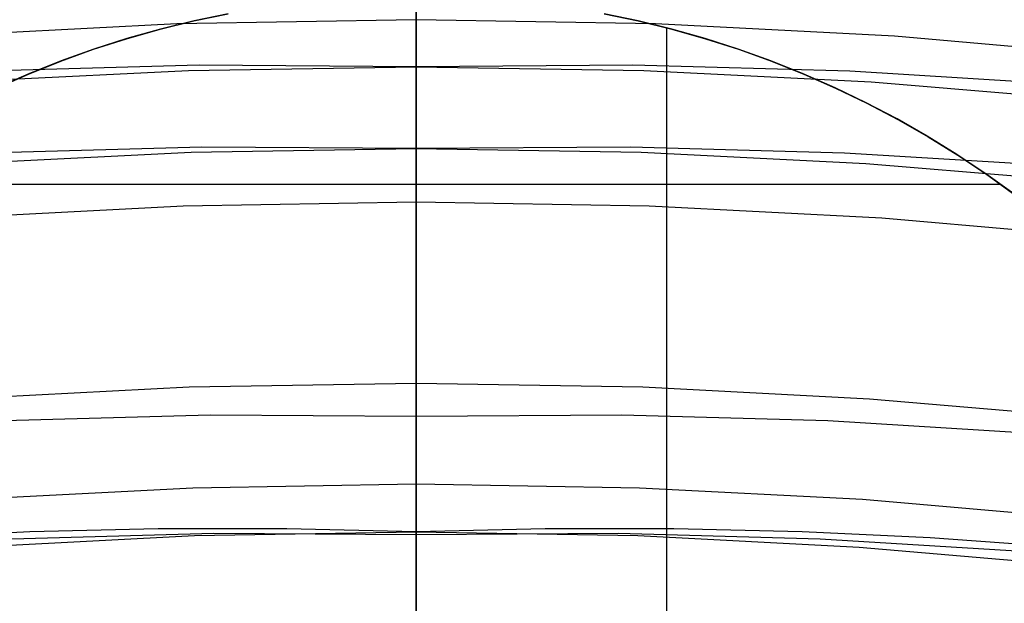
# Model space of a CAD drawing. Header units: millimetres. Extents: x 9001 to 10165, y -167 to 850.
# Tile 169 of 216: x 9580.19 to 9584.12, y 508.18 to 510.51. Entities that reach past the tile are written whole.
import ezdxf

# ---------------------------------------------------------------- set-up
doc = ezdxf.new("R2010")
doc.units = ezdxf.units.MM
for name, color, linetype in [('1', 7, 'Continuous'), ('COLOR EXT', 7, 'Continuous'), ('luz', 7, 'Continuous')]:
    doc.layers.add(name, color=color, linetype=linetype)

msp = doc.modelspace()

# ---------------------------------------------------------------- linework, layer by layer
at = {"layer": '1', "color": 250, "true_color": 0x111111}
for p, q in [((9581.7702, 550.8384, 45.7922), (9581.7702, 509.9968, 45.7922)), ((9581.7702, 530.3418, 228.5255), (9581.7702, 500.012, 228.5255)), ((9581.7702, 525.8701, 98.6312), (9581.7702, 510.3231, 98.6312)), ((9581.7702, 517.4601, 222.7), (9581.7702, 503.6204, 222.7)), ((9579.9543, 510.263, 98.6312), (9580.8618, 510.3081, 98.6312)), ((9580.9049, 510.3287, 98.6312), (9580.0398, 510.3051, 98.6312)), ((9580.8618, 510.3081, 98.6312), (9581.7702, 510.3231, 98.6312)), ((9581.7702, 510.3231, 98.6312), (9580.9049, 510.3287, 98.6312)), ((9582.6356, 510.3287, 98.6312), (9581.7702, 510.3231, 98.6312)), ((9581.7702, 510.185, 98.629), (9581.7702, 510.3231, 98.6312)), ((9581.7702, 510.3231, 98.6312), (9582.6787, 510.3081, 98.6312)), ((9583.5007, 510.3051, 98.6312), (9582.6356, 510.3287, 98.6312)), ((9582.6787, 510.3081, 98.6312), (9583.5862, 510.263, 98.6312)), ((9584.3644, 510.2524, 98.6312), (9583.5007, 510.3051, 98.6312)), ((9583.5862, 510.263, 98.6312), (9584.4917, 510.188, 98.6312)), ((9581.7702, 510.047, 98.6221), (9581.7702, 510.185, 98.629)), ((9581.7702, 509.9094, 98.6107), (9581.7702, 510.047, 98.6221)), ((9579.9758, 509.9374, 45.7922), (9580.8726, 509.9819, 45.7922)), ((9580.9152, 510.0023, 45.7922), (9580.0604, 509.979, 45.7922)), ((9580.8726, 509.9819, 45.7922), (9581.7702, 509.9968, 45.7922)), ((9581.7702, 509.9968, 45.7922), (9580.9152, 510.0023, 45.7922)), ((9582.6253, 510.0023, 45.7922), (9581.7702, 509.9968, 45.7922)), ((9581.7702, 509.9968, 45.7922), (9581.7702, 509.9177, 45.7935)), ((9581.7702, 509.9968, 45.7922), (9582.6679, 509.9819, 45.7922)), ((9583.4801, 509.979, 45.7922), (9582.6253, 510.0023, 45.7922)), ((9582.6679, 509.9819, 45.7922), (9583.5646, 509.9374, 45.7922)), ((9584.3336, 509.9269, 45.7922), (9583.4801, 509.979, 45.7922)), ((9581.7702, 509.9177, 45.7935), (9581.7702, 509.8386, 45.7974)), ((9581.7702, 509.7722, 98.5947), (9581.7702, 509.9094, 98.6107)), ((9583.5646, 509.9374, 45.7922), (9584.4594, 509.8633, 45.7922)), ((9581.7702, 509.8386, 45.7974), (9581.7702, 509.7598, 45.804)), ((9581.7702, 509.6356, 98.5741), (9581.7702, 509.7722, 98.5947)), ((9581.7702, 509.7598, 45.804), (9581.7702, 509.6812, 45.8131)), ((9581.7702, 509.6812, 45.8131), (9581.7702, 509.6029, 45.8248)), ((9581.7702, 509.4998, 98.5491), (9581.7702, 509.6356, 98.5741)), ((9581.7702, 509.6029, 45.8248), (9581.7702, 509.5251, 45.8391)), ((9581.7702, 509.5251, 45.8391), (9581.7702, 509.4478, 45.856)), ((9581.7702, 509.3649, 98.5195), (9581.7702, 509.4998, 98.5491)), ((9581.7702, 509.4478, 45.856), (9581.7702, 509.3711, 45.8754)), ((9581.7702, 509.3711, 45.8754), (9581.7702, 509.2951, 45.8974)), ((9581.7702, 509.231, 98.4855), (9581.7702, 509.3649, 98.5195)), ((9581.7702, 509.2951, 45.8974), (9581.7702, 509.2199, 45.9218)), ((9581.7702, 509.0983, 98.4471), (9581.7702, 509.231, 98.4855)), ((9581.7702, 509.2199, 45.9218), (9581.7702, 509.1455, 45.9488)), ((9581.7702, 509.1455, 45.9488), (9581.7702, 509.072, 45.9781)), ((9581.7702, 508.967, 98.4043), (9581.7702, 509.0983, 98.4471)), ((9581.7702, 509.072, 45.9781), (9581.7702, 508.9995, 46.0099)), ((9581.7702, 508.9995, 46.0099), (9581.7702, 508.9282, 46.0441)), ((9581.7702, 508.8372, 98.3572), (9581.7702, 508.967, 98.4043)), ((9580.9488, 508.9335, 46.0441), (9580.1277, 508.9111, 46.0441)), ((9581.7702, 508.9282, 46.0441), (9580.9488, 508.9335, 46.0441)), ((9582.5917, 508.9335, 46.0441), (9581.7702, 508.9282, 46.0441)), ((9581.7702, 504.3458, 48.3312), (9581.7702, 508.9282, 46.0441)), ((9583.4128, 508.9111, 46.0441), (9582.5917, 508.9335, 46.0441)), ((9584.2327, 508.861, 46.0441), (9583.4128, 508.9111, 46.0441)), ((9581.7702, 508.709, 98.3058), (9581.7702, 508.8372, 98.3572)), ((9581.7702, 508.5825, 98.2502), (9581.7702, 508.709, 98.3058)), ((9581.7702, 508.458, 98.1904), (9581.7702, 508.5825, 98.2502)), ((9580.2291, 508.4682, 242.75), (9579.7189, 508.4443, 242.75)), ((9580.0025, 508.4079, 250.75), (9580.8858, 508.4536, 250.75)), ((9580.0025, 508.4079, 246.75), (9580.8858, 508.4536, 246.75)), ((9580.1573, 508.4413, 98.1904), (9580.9636, 508.4633, 98.1904)), ((9580.7411, 508.4803, 242.75), (9580.2291, 508.4682, 242.75)), ((9581.2549, 508.4806, 242.75), (9580.7411, 508.4803, 242.75)), ((9580.8858, 508.4536, 250.75), (9581.7702, 508.4689, 250.75)), ((9580.8858, 508.4536, 246.75), (9581.7702, 508.4689, 246.75)), ((9580.9636, 508.4633, 98.1904), (9581.7702, 508.458, 98.1904)), ((9581.7702, 508.4689, 242.75), (9581.2549, 508.4806, 242.75)), ((9582.2856, 508.4806, 242.75), (9581.7702, 508.4689, 242.75)), ((9581.7702, 508.4586, 242.1411), (9581.7702, 508.4689, 242.75)), ((9581.7702, 508.4689, 250.75), (9581.7702, 507.4689, 250.75)), ((9581.7702, 508.4689, 250.75), (9581.7702, 508.4689, 242.75)), ((9581.7702, 508.4689, 250.75), (9582.6546, 508.4536, 250.75)), ((9581.7702, 508.4689, 246.75), (9582.6546, 508.4536, 246.75)), ((9581.7702, 508.458, 98.1904), (9582.5769, 508.4633, 98.1904)), ((9581.7702, 508.4278, 241.5328), (9581.7702, 508.4586, 242.1411)), ((9581.7702, 508.458, 98.1904), (9581.7702, 504.3458, 96.1312)), ((9582.7993, 508.4803, 242.75), (9582.2856, 508.4806, 242.75)), ((9582.5769, 508.4633, 98.1904), (9583.3832, 508.4413, 98.1904)), ((9582.6546, 508.4536, 250.75), (9583.538, 508.4079, 250.75)), ((9582.6546, 508.4536, 246.75), (9583.538, 508.4079, 246.75)), ((9583.3114, 508.4682, 242.75), (9582.7993, 508.4803, 242.75)), ((9583.8216, 508.4443, 242.75), (9583.3114, 508.4682, 242.75)), ((9581.7702, 508.3765, 240.9259), (9581.7702, 508.4278, 241.5328)), ((9583.3832, 508.4413, 98.1904), (9584.1884, 508.3921, 98.1904)), ((9584.3298, 508.4089, 242.75), (9583.8216, 508.4443, 242.75)), ((9581.7702, 508.3048, 240.3211), (9581.7702, 508.3765, 240.9259)), ((9583.538, 508.4079, 250.75), (9584.4192, 508.3316, 250.75)), ((9583.538, 508.4079, 246.75), (9584.4192, 508.3316, 246.75)), ((9581.7702, 508.2127, 239.7191), (9581.7702, 508.3048, 240.3211)), ((9581.7702, 508.1004, 239.1205), (9581.7702, 508.2127, 239.7191))]:
    msp.add_line(p, q, dxfattribs=at)
at = {"layer": 'COLOR EXT', "color": 30, "true_color": 0xff8d00}
for p, q in [((9581.7702, 504.6052, 26.5621), (9581.7702, 515.3552, 26.5621)), ((9580.8842, 510.5059, 26.5621), (9581.0202, 510.5343, 26.5621)), ((9580.8842, 510.5059, 21.4121), (9581.0202, 510.5343, 21.4121)), ((9581.0202, 510.5343, 16.2621), (9580.8846, 510.5059, 16.2621)), ((9582.6559, 510.5059, 16.2621), (9582.5202, 510.5343, 16.2621)), ((9582.5202, 510.5343, 26.5621), (9582.6563, 510.5059, 26.5621)), ((9582.5202, 510.5343, 21.4121), (9582.6563, 510.5059, 21.4121)), ((9580.7493, 510.4727, 26.5621), (9580.8842, 510.5059, 26.5621)), ((9580.7493, 510.4727, 21.4121), (9580.8842, 510.5059, 21.4121)), ((9580.8846, 510.5059, 16.2621), (9580.75, 510.4729, 16.2621)), ((9582.7905, 510.4729, 16.2621), (9582.6559, 510.5059, 16.2621)), ((9582.6563, 510.5059, 26.5621), (9582.7912, 510.4727, 26.5621)), ((9582.6563, 510.5059, 21.4121), (9582.7912, 510.4727, 21.4121)), ((9580.6155, 510.4349, 26.5621), (9580.7493, 510.4727, 26.5621)), ((9580.6155, 510.4349, 21.4121), (9580.7493, 510.4727, 21.4121)), ((9580.75, 510.4729, 16.2621), (9580.6166, 510.4353, 16.2621)), ((9582.7694, 510.4784, 16.2621), (9582.7694, 507.7902, 16.2621)), ((9582.9239, 510.4353, 16.2621), (9582.7905, 510.4729, 16.2621)), ((9582.7912, 510.4727, 26.5621), (9582.925, 510.4349, 26.5621)), ((9582.7912, 510.4727, 21.4121), (9582.925, 510.4349, 21.4121)), ((9580.4832, 510.3925, 26.5621), (9580.6155, 510.4349, 26.5621)), ((9580.4832, 510.3925, 21.4121), (9580.6155, 510.4349, 21.4121)), ((9580.6166, 510.4353, 16.2621), (9580.4846, 510.393, 16.2621)), ((9583.0559, 510.393, 16.2621), (9582.9239, 510.4353, 16.2621)), ((9582.925, 510.4349, 26.5621), (9583.0573, 510.3925, 26.5621)), ((9582.925, 510.4349, 21.4121), (9583.0573, 510.3925, 21.4121)), ((9580.3524, 510.3455, 26.5621), (9580.4832, 510.3925, 26.5621)), ((9580.3524, 510.3455, 21.4121), (9580.4832, 510.3925, 21.4121)), ((9580.4846, 510.393, 16.2621), (9580.3542, 510.3462, 16.2621)), ((9583.1863, 510.3462, 16.2621), (9583.0559, 510.393, 16.2621)), ((9583.0573, 510.3925, 26.5621), (9583.1881, 510.3455, 26.5621)), ((9583.0573, 510.3925, 21.4121), (9583.1881, 510.3455, 21.4121)), ((9580.2233, 510.294, 26.5621), (9580.3524, 510.3455, 26.5621)), ((9580.2233, 510.294, 21.4121), (9580.3524, 510.3455, 21.4121)), ((9580.3542, 510.3462, 16.2621), (9580.2254, 510.2949, 16.2621)), ((9583.315, 510.2949, 16.2621), (9583.1863, 510.3462, 16.2621)), ((9583.1881, 510.3455, 26.5621), (9583.3171, 510.294, 26.5621)), ((9583.1881, 510.3455, 21.4121), (9583.3171, 510.294, 21.4121)), ((9580.0961, 510.238, 26.5621), (9580.2233, 510.294, 26.5621)), ((9580.0961, 510.238, 21.4121), (9580.2233, 510.294, 21.4121)), ((9580.2254, 510.2949, 16.2621), (9580.0986, 510.2392, 16.2621)), ((9583.4419, 510.2392, 16.2621), (9583.315, 510.2949, 16.2621)), ((9583.3171, 510.294, 26.5621), (9583.4443, 510.238, 26.5621)), ((9583.3171, 510.294, 21.4121), (9583.4443, 510.238, 21.4121)), ((9583.5668, 510.1791, 16.2621), (9583.4419, 510.2392, 16.2621)), ((9583.4443, 510.238, 26.5621), (9583.5695, 510.1777, 26.5621)), ((9583.4443, 510.238, 21.4121), (9583.5695, 510.1777, 21.4121)), ((9583.6895, 510.1147, 16.2621), (9583.5668, 510.1791, 16.2621)), ((9583.5695, 510.1777, 26.5621), (9583.6925, 510.113, 26.5621)), ((9583.5695, 510.1777, 21.4121), (9583.6925, 510.113, 21.4121)), ((9583.81, 510.0461, 16.2621), (9583.6895, 510.1147, 16.2621)), ((9583.6925, 510.113, 26.5621), (9583.8132, 510.0442, 26.5621)), ((9583.6925, 510.113, 21.4121), (9583.8132, 510.0442, 21.4121)), ((9583.9279, 509.9734, 16.2621), (9583.81, 510.0461, 16.2621)), ((9583.8132, 510.0442, 26.5621), (9583.9314, 509.9711, 26.5621)), ((9583.8132, 510.0442, 21.4121), (9583.9314, 509.9711, 21.4121)), ((9584.0433, 509.8966, 16.2621), (9583.9279, 509.9734, 16.2621)), ((9583.9314, 509.9711, 26.5621), (9584.0471, 509.894, 26.5621)), ((9583.9314, 509.9711, 21.4121), (9584.0471, 509.894, 21.4121)), ((9584.156, 509.8159, 16.2621), (9584.0433, 509.8966, 16.2621)), ((9584.0471, 509.894, 26.5621), (9584.1599, 509.8129, 26.5621)), ((9584.0471, 509.894, 21.4121), (9584.1599, 509.8129, 21.4121)), ((9584.1039, 509.8539, 26.5621), (9579.4366, 509.8539, 26.5621))]:
    msp.add_line(p, q, dxfattribs=at)
at = {"layer": 'luz', "color": 7, "true_color": 0xffffff}
for p, q in [((9581.7702, 515.4273, -16.0591), (9581.7702, 508.9578, -15.0451)), ((9580.8154, 510.494, -20.4331), (9579.8616, 510.4446, -20.4331)), ((9581.7702, 510.5105, -20.4331), (9580.8154, 510.494, -20.4331)), ((9581.7702, 510.5105, -20.4331), (9581.7702, 510.4868, -20.4088)), ((9582.7251, 510.494, -20.4331), (9581.7702, 510.5105, -20.4331)), ((9583.6788, 510.4446, -20.4331), (9582.7251, 510.494, -20.4331)), ((9581.7702, 510.4868, -20.4088), (9581.7702, 510.4623, -20.3854)), ((9581.7702, 510.4623, -20.3854), (9581.7702, 510.437, -20.3628)), ((9581.7702, 510.437, -20.3628), (9581.7702, 510.411, -20.3411)), ((9584.6303, 510.3623, -20.4331), (9583.6788, 510.4446, -20.4331)), ((9581.7702, 510.411, -20.3411), (9581.7702, 510.3842, -20.3202)), ((9581.7702, 510.3842, -20.3202), (9581.7702, 510.3567, -20.3003)), ((9581.7702, 510.3567, -20.3003), (9581.7702, 510.3286, -20.2814)), ((9581.7702, 510.3286, -20.2814), (9581.7702, 510.2999, -20.2634)), ((9581.7702, 510.2999, -20.2634), (9581.7702, 510.2706, -20.2463)), ((9581.7702, 510.2706, -20.2463), (9581.7702, 510.2407, -20.2303)), ((9581.7702, 510.2407, -20.2303), (9581.7702, 510.2102, -20.2153)), ((9581.7702, 510.2102, -20.2153), (9581.7702, 510.1793, -20.2014)), ((9581.7702, 510.1793, -20.2014), (9581.7702, 510.148, -20.1885)), ((9581.7702, 510.148, -20.1885), (9581.7702, 510.1162, -20.1767)), ((9581.7702, 510.1162, -20.1767), (9581.7702, 510.084, -20.1659)), ((9581.7702, 510.084, -20.1659), (9581.7702, 510.0515, -20.1563)), ((9581.7702, 510.0515, -20.1563), (9581.7702, 510.0187, -20.1478)), ((9581.7702, 510.0187, -20.1478), (9581.7702, 509.9856, -20.1403)), ((9581.7702, 509.9856, -20.1403), (9581.7702, 509.9523, -20.1341)), ((9581.7702, 509.9523, -20.1341), (9581.7702, 509.9188, -20.1289)), ((9581.7702, 509.9188, -20.1289), (9581.7702, 509.8851, -20.1249)), ((9581.7702, 509.8851, -20.1249), (9581.7702, 509.8513, -20.122)), ((9581.7702, 509.8513, -20.122), (9581.7702, 509.8174, -20.1203)), ((9581.7702, 509.8174, -20.1203), (9581.7702, 509.7835, -20.1197)), ((9580.8405, 509.7675, -20.1197), (9579.9118, 509.7193, -20.1197)), ((9581.7702, 509.7835, -20.1197), (9580.8405, 509.7675, -20.1197)), ((9582.7, 509.7675, -20.1197), (9581.7702, 509.7835, -20.1197)), ((9581.7702, 509.0621, -20.1197), (9581.7702, 509.7835, -20.1197)), ((9583.6287, 509.7193, -20.1197), (9582.7, 509.7675, -20.1197)), ((9584.5551, 509.6392, -20.1197), (9583.6287, 509.7193, -20.1197)), ((9579.9616, 508.9996, -20.1197), (9580.8654, 509.0464, -20.1197)), ((9580.8654, 509.0464, -20.1197), (9581.7702, 509.0621, -20.1197)), ((9581.7702, 509.0621, -20.1197), (9581.7702, 508.9608, -20.1157)), ((9581.7702, 509.0621, -20.1197), (9582.6751, 509.0464, -20.1197)), ((9582.6751, 509.0464, -20.1197), (9583.5789, 508.9996, -20.1197)), ((9583.5789, 508.9996, -20.1197), (9584.4805, 508.9216, -20.1197)), ((9581.7702, 508.9608, -20.1157), (9581.7702, 508.8598, -20.1083)), ((9581.7702, 508.9578, -15.0451), (9581.7702, 502.4572, -14.2551)), ((9581.7702, 508.8598, -20.1083), (9581.7702, 508.7591, -20.0975)), ((9581.7702, 508.7591, -20.0975), (9581.7702, 508.6588, -20.0832)), ((9581.7702, 508.6588, -20.0832), (9580.8793, 508.6435, -20.0832)), ((9581.7702, 508.6588, -20.0832), (9581.7702, 503.528, -19.3578)), ((9582.6612, 508.6435, -20.0832), (9581.7702, 508.6588, -20.0832)), ((9580.8793, 508.6435, -20.0832), (9579.9894, 508.5973, -20.0832)), ((9583.5511, 508.5973, -20.0832), (9582.6612, 508.6435, -20.0832)), ((9584.4389, 508.5205, -20.0832), (9583.5511, 508.5973, -20.0832))]:
    msp.add_line(p, q, dxfattribs=at)

doc.saveas('drawing.dxf')
